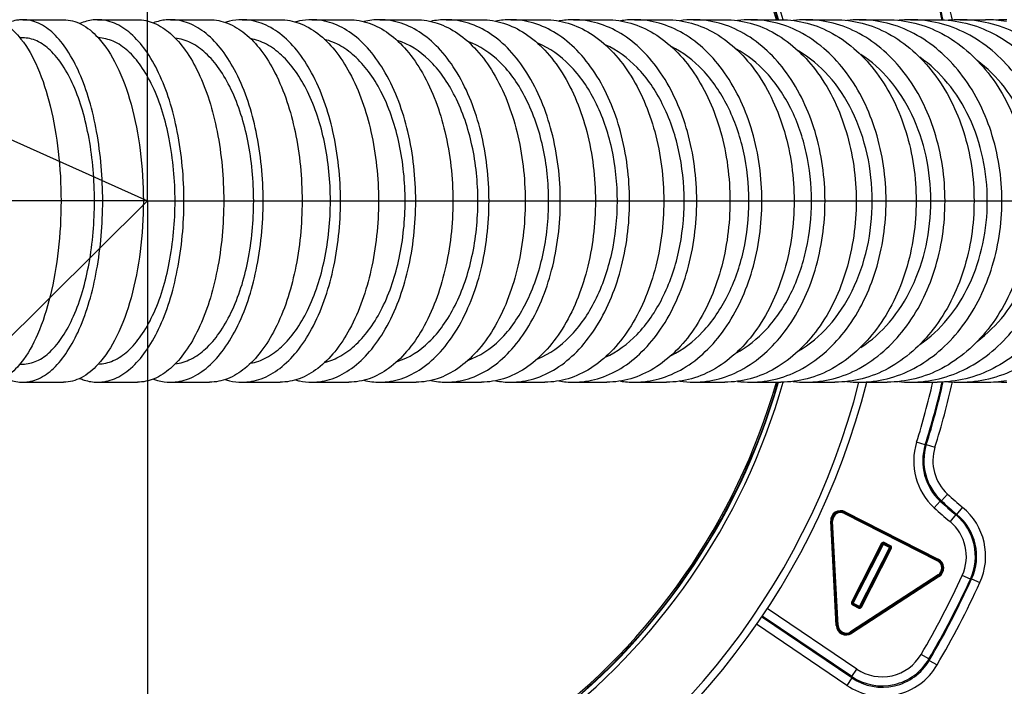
# Model space of a CAD drawing. Header units: millimetres. Extents: x 0 to 3360, y 0 to 2376.
# Tile 27 of 144: x 565 to 638, y 614 to 663. Entities that reach past the tile are written whole.
import ezdxf

# ---------------------------------------------------------------- set-up
doc = ezdxf.new("R2010")
doc.units = ezdxf.units.MM
doc.header["$LTSCALE"] = 184.8
doc.linetypes.add('CENTER', pattern=[0.6, 0.375, -0.075, 0.075, -0.075])
doc.linetypes.add('PHANTOM', pattern=[0.8, 0.45, -0.05, 0.1, -0.05, 0.1, -0.05])
doc.layers.get('0').update_dxf_attribs({"linetype": 'CONTINUOUS'})
for name, color, linetype in [('AXIS', 7, 'CONTINUOUS'), ('CRV', 7, 'CONTINUOUS'), ('DRAFT', 7, 'CONTINUOUS'), ('DRIV_DIM', 7, 'CONTINUOUS'), ('ROUND', 7, 'CONTINUOUS')]:
    doc.layers.add(name, color=color, linetype=linetype)
doc.styles.get("Standard").update_dxf_attribs({"font": 'txt', "width": 0.8})
doc.dimstyles.new('DIMSTYLE_11', dxfattribs={"dimtxt": 19, "dimasz": 9, "dimexe": 2, "dimexo": 1.5, "dimtad": 1, "dimdec": 3, "dimlfac": 1.5, "dimdsep": 46, "dimtxsty": 'STANDARD', "dimblk": 'OPEN', "dimblk1": 'OPEN', "dimblk2": 'OPEN', "dimcen": 0.09, "dimadec": 3, "dimazin": 2, "dimtp": 0.5, "dimtm": 0.5, "dimtfac": 1, "dimtdec": 3, "dimtofl": 0, "dimtmove": 0, "dimatfit": 3, "dimldrblk": 'OPEN', "dimfxl": 1, "dimtolj": 1, "dimarcsym": 0})
doc.dimstyles.new('DIMSTYLE_12', dxfattribs={"dimtxt": 19, "dimasz": 9, "dimexe": 2, "dimexo": 1.5, "dimgap": 9.5, "dimtad": 1, "dimdec": 3, "dimlfac": 1.5, "dimdsep": 46, "dimtxsty": 'STANDARD', "dimblk": 'OPEN', "dimblk1": 'OPEN', "dimblk2": 'OPEN', "dimcen": 0.09, "dimadec": 3, "dimazin": 2, "dimtp": 0.5, "dimtm": 0.5, "dimtfac": 1, "dimtdec": 3, "dimtofl": 0, "dimtmove": 0, "dimatfit": 3, "dimldrblk": 'OPEN', "dimfxl": 1, "dimtolj": 1, "dimarcsym": 0})
doc.dimstyles.new('DIMSTYLE_13', dxfattribs={"dimtxt": 19, "dimasz": 9, "dimexe": 2, "dimexo": 1.5, "dimtad": 1, "dimdec": 3, "dimlfac": 1.5, "dimdsep": 46, "dimtxsty": 'STANDARD', "dimblk": 'OPEN', "dimblk1": 'OPEN', "dimblk2": 'OPEN', "dimcen": 0.09, "dimadec": 3, "dimazin": 2, "dimtp": 0.8, "dimtm": 0.8, "dimtfac": 1, "dimtdec": 3, "dimtofl": 0, "dimtmove": 0, "dimatfit": 3, "dimldrblk": 'OPEN', "dimfxl": 1, "dimtolj": 1, "dimarcsym": 0})
doc.dimstyles.new('DIMSTYLE_14', dxfattribs={"dimtxt": 19, "dimasz": 9, "dimexe": 2, "dimexo": 1.5, "dimgap": 4.75, "dimtad": 1, "dimdec": 3, "dimlfac": 1.5, "dimdsep": 46, "dimtxsty": 'STANDARD', "dimblk": 'OPEN', "dimblk1": 'OPEN', "dimblk2": 'OPEN', "dimcen": 0.09, "dimadec": 3, "dimazin": 2, "dimtp": 0.5, "dimtm": 0.5, "dimtfac": 1, "dimtdec": 3, "dimtofl": 0, "dimtmove": 0, "dimatfit": 3, "dimldrblk": 'OPEN', "dimfxl": 1, "dimtolj": 1, "dimarcsym": 0})

# ---------------------------------------------------------------- blocks, each defined once
blk = doc.blocks.new('*D47')
at = {"layer": 'DRIV_DIM', "color": 2, "linetype": 'CONTINUOUS'}
for p, q in [((881.982, 908.101), (934.02, 951.767)), ((259.174, 650.022), (104.984, 650.022))]:
    blk.add_line(p, q, dxfattribs=at)
for points in [[(924.358, 955.369), (932.488, 950.481), (928.916, 959.27)], [(104.071, 659.051), (106.984, 650.022), (110.07, 658.993)]]:
    blk.add_lwpolyline(points, dxfattribs=at)
for start, end in [(40, 110), (110, 180)]:
    blk.add_arc((574.415, 650.022), 467.431, start, end, dxfattribs=at)
blk = doc.blocks.new('_OPEN')
at = {"color": 0, "linetype": 'BYBLOCK'}
for p, q in [((0, 0), (-1, 0.3333)), ((-1, -0.3333), (0, 0)), ((-1, 0), (0, 0))]:
    blk.add_line(p, q, dxfattribs=at)
blk = doc.blocks.new('*D48')
at = {"layer": 'DRIV_DIM', "color": 2, "linetype": 'CONTINUOUS'}
for p, q in [((124.674, 650.022), (104.984, 650.022)), ((881.982, 391.943), (934.02, 348.278))]:
    blk.add_line(p, q, dxfattribs=at)
for points in [[(110.07, 641.051), (106.984, 650.022), (104.071, 640.994)], [(928.916, 340.774), (932.488, 349.563), (924.358, 344.675)]]:
    blk.add_lwpolyline(points, dxfattribs=at)
for start, end in [(180, 250), (250, 320)]:
    blk.add_arc((574.415, 650.022), 467.431, start, end, dxfattribs=at)
blk = doc.blocks.new('*D51')
at = {"layer": 'DRIV_DIM', "color": 2, "linetype": 'CONTINUOUS'}
for p, q in [((574.415, 648.522), (574.415, 438.234)), ((774.415, 570.198), (774.415, 438.234)), ((574.415, 440.234), (674.415, 440.234)), ((774.415, 440.234), (674.415, 440.234))]:
    blk.add_line(p, q, dxfattribs=at)
at = {"layer": 'DRIV_DIM', "color": 2, "linetype": 'CONTINUOUS', "xscale": 9, "yscale": 9, "zscale": 9, "rotation": 180}
blk.add_blockref('_OPEN', (574.415, 440.234), dxfattribs=at)
at = {"layer": 'DRIV_DIM', "color": 2, "linetype": 'CONTINUOUS', "xscale": 9, "yscale": 9, "zscale": 9}
blk.add_blockref('_OPEN', (774.415, 440.234), dxfattribs=at)
blk = doc.blocks.new('*D52')
at = {"layer": 'DRIV_DIM', "color": 2, "linetype": 'CONTINUOUS'}
blk.add_line((209.585, 814.03), (574.415, 650.022), dxfattribs=at)
at = {"layer": 'DRIV_DIM', "color": 2, "linetype": 'CONTINUOUS', "xscale": 9, "yscale": 9, "zscale": 9, "rotation": 155.7939053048}
blk.add_blockref('_OPEN', (209.585, 814.03), dxfattribs=at)
blk = doc.blocks.new('*D55')
at = {"layer": 'DRIV_DIM', "color": 2, "linetype": 'CONTINUOUS'}
for p, q in [((574.415, 650.022), (389.318, 466.526)), ((501.954, 578.188), (574.415, 650.022)), ((501.954, 578.188), (501.954, 578.188))]:
    blk.add_line(p, q, dxfattribs=at)
at = {"layer": 'DRIV_DIM', "color": 2, "linetype": 'CONTINUOUS', "xscale": 9, "yscale": 9, "zscale": 9, "rotation": 44.751884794}
blk.add_blockref('_OPEN', (501.954, 578.188), dxfattribs=at)

msp = doc.modelspace()

# ---------------------------------------------------------------- linework, layer by layer
at = {"color": 7, "linetype": 'CONTINUOUS'}
for p, q in [((565.23376, 662.02221), (565.02093, 662.0222)), ((565.02093, 638.022), (565.23376, 638.022))]:
    msp.add_line(p, q, dxfattribs=at)
for start, end in [(15.8998156, 164.1207447), (195.8792553, 344.1001844)]:
    msp.add_arc((574.41513, 650.0221), 48.66667, start, end, dxfattribs=at)
for points, knots in [([(570.52009, 650.0221), (570.52009, 651.55888), (570.33596, 653.81496), (569.68446, 656.63655), (569.0429, 658.45119), (568.25947, 659.95457), (567.35576, 661.09667), (566.34537, 661.83882), (565.58598, 662.02221), (565.23376, 662.02221)], [0, 0, 0, 0, 0.32775234, 0.47928267, 0.61674602, 0.73714983, 0.83929655, 0.92488237, 1, 1, 1, 1]), ([(576.44986, 650.0221), (576.44986, 651.54874), (576.19296, 654.43477), (575.21409, 657.78799), (574.02949, 659.91427), (573.0585, 661.06388), (571.97637, 661.81524), (571.17274, 662.01188), (570.79429, 662.0213)], [0, 0, 0, 0, 0.3212389, 0.60629537, 0.72700973, 0.83113988, 0.92034106, 1, 1, 1, 1]), ([(582.2392, 650.0221), (582.2392, 651.50566), (581.97718, 654.3282), (580.97854, 657.61085), (579.77874, 659.72025), (578.7859, 660.89428), (577.68141, 661.69607), (576.85969, 661.95597), (576.46388, 662.00144)], [0, 0, 0, 0, 0.31287896, 0.59409541, 0.71562504, 0.8225299, 0.91597551, 1, 1, 1, 1]), ([(587.8858, 650.0221), (587.8858, 651.46915), (587.61894, 654.23726), (586.60256, 657.45817), (585.38859, 659.55), (584.37613, 660.74145), (583.24976, 661.58241), (582.41214, 661.89011), (582.00251, 661.96433)], [0, 0, 0, 0, 0.30585822, 0.58375256, 0.70587233, 0.81500837, 0.91200758, 1, 1, 1, 1]), ([(593.38798, 650.0221), (593.38798, 651.43007), (593.11935, 654.13732), (592.09764, 657.29019), (590.88319, 659.36132), (589.86274, 660.56792), (588.72608, 661.44736), (587.88054, 661.80158), (587.46191, 661.90447)], [0, 0, 0, 0, 0.29943294, 0.57429619, 0.696947, 0.8080982, 0.90832053, 1, 1, 1, 1]), ([(598.7446, 650.0221), (598.7446, 651.3941), (598.47457, 654.0444), (597.45273, 657.13236), (596.23815, 659.1832), (594.93982, 660.73267), (593.67537, 661.56786), (592.79592, 661.83121)], [0, 0, 0, 0, 0.29426863, 0.56684185, 0.69008423, 0.80309859, 1, 1, 1, 1]), ([(603.95485, 650.0221), (603.95485, 651.36094), (603.68526, 653.95925), (602.49162, 657.4841), (600.62912, 660.24811), (598.8848, 661.44336), (597.99908, 661.74873)], [0, 0, 0, 0, 0.28957253, 0.55994664, 0.79736463, 1, 1, 1, 1]), ([(609.01796, 650.0221), (609.01796, 651.31918), (608.75279, 653.84635), (607.57914, 657.29362), (605.74008, 660.03745), (604.0342, 661.27168), (603.155, 661.62534)], [0, 0, 0, 0, 0.28473617, 0.55276878, 0.7919668, 1, 1, 1, 1]), ([(613.93309, 650.0221), (613.93309, 651.28577), (613.67056, 653.7559), (612.50883, 657.13929), (610.68272, 659.86381), (609.00172, 661.12251), (608.12696, 661.5105)], [0, 0, 0, 0, 0.28075473, 0.54680872, 0.78739255, 1, 1, 1, 1]), ([(618.69941, 650.0221), (618.69941, 651.25336), (618.44035, 653.66724), (617.2941, 656.98641), (615.48744, 659.68906), (613.8342, 660.96793), (612.96703, 661.38596)], [0, 0, 0, 0, 0.27719964, 0.54147335, 0.78326816, 1, 1, 1, 1]), ([(623.31598, 650.0221), (623.31598, 651.21484), (623.06401, 653.55992), (621.94897, 656.79943), (620.18637, 659.47177), (618.58018, 660.77217), (617.73055, 661.22224)], [0, 0, 0, 0, 0.27377675, 0.53634404, 0.77930684, 1, 1, 1, 1]), ([(627.78147, 650.0221), (627.78147, 651.17892), (627.53651, 653.45911), (626.45228, 656.62221), (624.7339, 659.26241), (623.17308, 660.57791), (622.34187, 661.05398)], [0, 0, 0, 0, 0.27077852, 0.53183109, 0.77578536, 1, 1, 1, 1]), ([(632.09413, 650.0221), (632.09413, 651.12985), (631.86245, 653.31887), (630.83643, 656.37324), (629.20467, 658.963), (627.72446, 660.2945), (626.92958, 660.80107)], [0, 0, 0, 0, 0.26771341, 0.52722769, 0.77220298, 1, 1, 1, 1]), ([(636.2519, 650.0221), (636.2519, 652.12259), (635.60235, 655.28239), (633.46994, 658.72928), (632.04494, 660.06729), (631.27585, 660.59221)], [0, 0, 0, 0, 0.5220633, 0.76856899, 1, 1, 1, 1]), ([(640.25239, 650.0221), (640.25239, 652.04813), (639.46958, 655.98774), (637.00821, 659.24537), (635.50484, 660.34891)], [0, 0, 0, 0, 0.52070352, 1, 1, 1, 1]), ([(565.23376, 638.022), (565.58598, 638.02199), (566.34537, 638.20539), (567.35576, 638.94754), (568.25947, 640.08964), (569.0429, 641.59302), (569.68446, 643.40765), (570.33596, 646.22925), (570.52009, 648.48533), (570.52009, 650.0221)], [0, 0, 0, 0, 0.07511763, 0.16070345, 0.26285016, 0.38325398, 0.52071732, 0.67224766, 1, 1, 1, 1]), ([(570.79429, 638.0229), (571.17274, 638.03233), (571.97637, 638.22897), (573.0585, 638.98033), (574.02949, 640.12994), (575.21409, 642.25622), (576.19296, 645.60944), (576.44986, 648.49547), (576.44986, 650.0221)], [0, 0, 0, 0, 0.07965893, 0.16886011, 0.27299025, 0.39370461, 0.67876108, 1, 1, 1, 1]), ([(576.46388, 638.04277), (576.85969, 638.08823), (577.68141, 638.34814), (578.7859, 639.14992), (579.77873, 640.32396), (580.97854, 642.43335), (581.97718, 645.716), (582.2392, 648.53855), (582.2392, 650.0221)], [0, 0, 0, 0, 0.08402447, 0.17747006, 0.28437489, 0.4059045, 0.68712097, 1, 1, 1, 1]), ([(582.0025, 638.07987), (582.41213, 638.15409), (583.24975, 638.46179), (584.37612, 639.30275), (585.38859, 640.4942), (586.60255, 642.58603), (587.61894, 645.80694), (587.8858, 648.57505), (587.8858, 650.0221)], [0, 0, 0, 0, 0.0879924, 0.18499156, 0.29412756, 0.41624731, 0.69414167, 1, 1, 1, 1]), ([(587.46191, 638.13974), (587.88054, 638.24262), (588.72608, 638.59685), (589.86274, 639.47629), (590.88319, 640.68289), (592.09764, 642.75402), (593.11935, 645.90688), (593.38798, 648.61414), (593.38798, 650.0221)], [0, 0, 0, 0, 0.09167948, 0.19190183, 0.30305305, 0.42570386, 0.7005671, 1, 1, 1, 1]), ([(592.79592, 638.213), (593.67537, 638.47634), (594.93982, 639.31154), (596.23814, 640.861), (597.45273, 642.91184), (598.47457, 645.9998), (598.7446, 648.65011), (598.7446, 650.0221)], [0, 0, 0, 0, 0.19690137, 0.30991571, 0.43315807, 0.70573131, 1, 1, 1, 1]), ([(597.9991, 638.29549), (598.88482, 638.60086), (600.62913, 639.79611), (602.49163, 642.56012), (603.68526, 646.08497), (603.95485, 648.68327), (603.95485, 650.0221)], [0, 0, 0, 0, 0.20263551, 0.44005358, 0.71042762, 1, 1, 1, 1]), ([(603.155, 638.41887), (604.0342, 638.77253), (605.74008, 640.00676), (607.57914, 642.75058), (608.75279, 646.19786), (609.01796, 648.72502), (609.01796, 650.0221)], [0, 0, 0, 0, 0.20803321, 0.44723123, 0.71526384, 1, 1, 1, 1]), ([(608.12695, 638.5337), (609.00171, 638.92169), (610.68271, 640.18038), (612.50883, 642.90491), (613.67056, 646.2883), (613.93309, 648.75843), (613.93309, 650.0221)], [0, 0, 0, 0, 0.21260739, 0.45319119, 0.71924521, 1, 1, 1, 1]), ([(612.96705, 638.65826), (613.83421, 639.07629), (615.48745, 640.35517), (617.29411, 643.05781), (618.44036, 646.37697), (618.69941, 648.79085), (618.69941, 650.0221)], [0, 0, 0, 0, 0.21673194, 0.45852678, 0.72280045, 1, 1, 1, 1]), ([(617.73055, 638.82197), (618.58018, 639.27204), (620.18637, 640.57244), (621.94897, 643.24477), (623.06401, 646.48429), (623.31598, 648.82937), (623.31598, 650.0221)], [0, 0, 0, 0, 0.22069315, 0.46365596, 0.72622324, 1, 1, 1, 1]), ([(622.34185, 638.99022), (623.17306, 639.46628), (624.73389, 640.78178), (626.45228, 643.42199), (627.53651, 646.58509), (627.78147, 648.86529), (627.78147, 650.0221)], [0, 0, 0, 0, 0.22421455, 0.46816879, 0.7292214, 1, 1, 1, 1]), ([(626.92959, 639.24315), (627.72447, 639.74971), (629.20468, 641.08122), (630.83644, 643.67098), (631.86245, 646.72534), (632.09413, 648.91436), (632.09413, 650.0221)], [0, 0, 0, 0, 0.22779705, 0.47277235, 0.73228661, 1, 1, 1, 1]), ([(631.27584, 639.45199), (632.04493, 639.97691), (633.46993, 641.31492), (635.60235, 644.76181), (636.2519, 647.92161), (636.2519, 650.0221)], [0, 0, 0, 0, 0.23143097, 0.47793665, 1, 1, 1, 1]), ([(635.50489, 639.69533), (637.00825, 640.79887), (639.46959, 644.0565), (640.25239, 647.99608), (640.25239, 650.0221)], [0, 0, 0, 0, 0.47929667, 1, 1, 1, 1])]:
    msp.add_open_spline(points, degree=3, knots=knots, dxfattribs=at)
at = {"layer": 'AXIS', "color": 7, "linetype": 'CENTER'}
for q in [(574.41513, 1057.36076), (357.74846, 650.0221), (885.43096, 650.0221), (574.41513, 234.74112)]:
    msp.add_line((574.41513, 650.0221), q, dxfattribs=at)
at = {"layer": 'AXIS', "color": 7, "linetype": 'CONTINUOUS'}
for p, q in [((565.25064, 663.35544), (568.24329, 663.35544)), ((570.74391, 663.35544), (573.67386, 663.35544)), ((576.12233, 663.35544), (578.98732, 663.35544)), ((581.38174, 663.35544), (584.17989, 663.35544)), ((586.51868, 663.35544), (589.24839, 663.35544)), ((591.53021, 663.35544), (594.19009, 663.35544)), ((596.41378, 663.35544), (599.00256, 663.35544)), ((601.16706, 663.35544), (603.68353, 663.35544)), ((605.78785, 663.35544), (608.23081, 663.35544)), ((610.27396, 663.35544), (612.64218, 663.35544)), ((614.62314, 663.35544), (616.91531, 663.35544)), ((618.83301, 663.35544), (621.04771, 663.35544)), ((622.90097, 663.35544), (625.03662, 663.35544)), ((626.82415, 663.35544), (628.879, 663.35544)), ((630.59937, 663.35544), (632.57147, 663.35544)), ((634.22306, 663.35544), (636.1102, 663.35544)), ((565.25064, 636.68877), (568.24329, 636.68877)), ((570.74391, 636.68877), (573.67386, 636.68877)), ((576.12233, 636.68877), (578.98732, 636.68877)), ((581.38174, 636.68877), (584.17989, 636.68877)), ((586.51868, 636.68877), (589.24839, 636.68877)), ((591.53021, 636.68877), (594.19009, 636.68877)), ((596.41378, 636.68877), (599.00256, 636.68877)), ((601.16706, 636.68877), (603.68353, 636.68877)), ((605.78785, 636.68877), (608.23081, 636.68877)), ((610.27396, 636.68877), (612.64218, 636.68877)), ((614.62314, 636.68877), (616.91531, 636.68877)), ((618.83301, 636.68877), (621.04771, 636.68877)), ((622.90097, 636.68877), (625.03662, 636.68877)), ((626.82415, 636.68877), (628.879, 636.68877)), ((630.59937, 636.68877), (632.57147, 636.68877)), ((634.22306, 636.68877), (636.1102, 636.68877))]:
    msp.add_line(p, q, dxfattribs=at)
for centre, radius, start, end in [((596.41937, 657.97557), 5.37987, 90.059475, 102.2698761), ((601.17124, 657.5477), 5.80774, 90.0411904, 101.0101976), ((605.791, 657.12254), 6.2329, 90.0289957, 99.9345721), ((610.27637, 656.70106), 6.65438, 90.0207475, 99.0051244), ((614.62501, 656.28388), 7.07156, 90.0151275, 98.1936717), ((618.83447, 655.87156), 7.48388, 90.0112169, 97.482089), ((622.90212, 655.46456), 7.89088, 90.0083979, 96.8476848), ((626.82507, 655.06308), 8.29236, 90.0063397, 96.2771029), ((630.6001, 654.66731), 8.68813, 90.0048202, 95.759678), ((634.22364, 654.27746), 9.07797, 90.0036872, 95.2867959), ((636.10694, 654.2366), 9.11884, 80.1669034, 89.9795017), ((637.69168, 653.89384), 9.46159, 90.0028349, 94.8514212), ((596.41937, 642.06863), 5.37987, 257.7301239, 269.940525), ((601.17124, 642.49651), 5.80774, 258.9898024, 269.9588096), ((605.791, 642.92167), 6.2329, 260.0654279, 269.9710043), ((610.27637, 643.34315), 6.65438, 260.9948756, 269.9792525), ((614.62501, 643.76033), 7.07156, 261.8063283, 269.9848725), ((618.83447, 644.17265), 7.48388, 262.517911, 269.9887831), ((622.90212, 644.57965), 7.89088, 263.1523152, 269.9916021), ((626.82507, 644.98113), 8.29236, 263.7228971, 269.9936603), ((630.6001, 645.3769), 8.68813, 264.240322, 269.9951798), ((634.22364, 645.76674), 9.07797, 264.7132041, 269.9963128), ((636.10694, 645.80761), 9.11884, 270.0204983, 279.8330966), ((637.69168, 646.15036), 9.46159, 265.1485788, 269.9971651)]:
    msp.add_arc(centre, radius, start, end, dxfattribs=at)
for points, knots in [([(562.7002, 663.35544), (563.12937, 663.35544), (564.0882, 663.03956), (564.77726, 662.34599), (565.10576, 661.93488)], [0, 0, 0, 0, 0.44920344, 1, 1, 1, 1]), ([(565.25064, 663.35544), (565.13824, 663.35544), (564.67557, 663.32557), (564.2251, 663.17035), (563.91565, 663.0063)], [0, 0, 0, 0, 0.24296205, 1, 1, 1, 1]), ([(571.12286, 650.0221), (571.12286, 651.72943), (570.91836, 654.23592), (570.19478, 657.3708), (569.48219, 659.38707), (568.61197, 661.05761), (567.60808, 662.32678), (566.48565, 663.15158), (565.64195, 663.35544), (565.25064, 663.35544)], [0, 0, 0, 0, 0.327735, 0.47926423, 0.6167324, 0.73714448, 0.8392985, 0.92488634, 1, 1, 1, 1]), ([(568.24329, 663.35544), (568.68753, 663.35544), (569.65887, 663.08568), (570.41017, 662.44636), (570.76403, 662.06447)], [0, 0, 0, 0, 0.46041528, 1, 1, 1, 1]), ([(570.74391, 663.35544), (570.63468, 663.35544), (570.18946, 663.33158), (569.75153, 663.20852), (569.44371, 663.07366)], [0, 0, 0, 0, 0.24529954, 1, 1, 1, 1]), ([(577.1019, 650.0221), (577.1019, 651.73055), (576.87918, 654.24327), (576.09535, 657.37648), (575.32185, 659.39535), (574.37617, 661.06837), (573.28422, 662.33857), (572.06649, 663.15723), (571.1661, 663.35544), (570.74391, 663.35544)], [0, 0, 0, 0, 0.32188318, 0.47128048, 0.60754201, 0.72798154, 0.83167977, 0.92045694, 1, 1, 1, 1]), ([(573.67386, 663.35544), (574.09605, 663.35544), (574.99644, 663.15723), (576.21417, 662.33857), (577.30612, 661.06837), (578.2518, 659.39535), (579.0253, 657.37648), (579.80913, 654.24327), (580.03185, 651.73055), (580.03185, 650.0221)], [0, 0, 0, 0, 0.07954306, 0.16832023, 0.27201846, 0.39245799, 0.52871952, 0.67811682, 1, 1, 1, 1]), ([(576.12233, 663.35544), (576.01598, 663.35544), (575.58509, 663.33584), (575.15887, 663.23543), (574.85444, 663.12267)], [0, 0, 0, 0, 0.24675434, 1, 1, 1, 1]), ([(582.93754, 650.0221), (582.93754, 651.73169), (582.62616, 654.97145), (581.43778, 658.72101), (580.00894, 661.07844), (578.83391, 662.34858), (577.52778, 663.16158), (576.57368, 663.35544), (576.12233, 663.35544)], [0, 0, 0, 0, 0.31661392, 0.5987941, 0.71938894, 0.82463346, 0.91641091, 1, 1, 1, 1]), ([(578.98732, 663.35544), (579.43867, 663.35544), (580.39277, 663.16158), (581.6989, 662.34858), (582.87394, 661.07844), (584.30277, 658.72101), (585.49115, 654.97145), (585.80253, 651.73169), (585.80253, 650.0221)], [0, 0, 0, 0, 0.08358909, 0.17536654, 0.28061106, 0.4012059, 0.68338608, 1, 1, 1, 1]), ([(581.38174, 663.35544), (581.07005, 663.35544), (580.65005, 663.3047), (580.24745, 663.19241), (580.14629, 663.1602)], [0, 0, 0, 0, 0.74591892, 1, 1, 1, 1]), ([(588.62767, 650.0221), (588.62767, 651.73283), (588.29502, 654.98543), (587.02445, 658.73778), (585.50699, 661.08757), (584.2542, 662.35715), (582.86561, 663.16498), (581.86062, 663.35544), (581.38174, 663.35544)], [0, 0, 0, 0, 0.31154292, 0.59090194, 0.71162775, 0.81829185, 0.91279037, 1, 1, 1, 1]), ([(584.17989, 663.35544), (584.65877, 663.35544), (585.66376, 663.16498), (587.05235, 662.35715), (588.30514, 661.08757), (589.8226, 658.73778), (591.09317, 654.98543), (591.42582, 651.73283), (591.42582, 650.0221)], [0, 0, 0, 0, 0.08720963, 0.18170815, 0.28837225, 0.40909806, 0.68845708, 1, 1, 1, 1]), ([(586.51868, 663.35544), (586.21579, 663.35544), (585.80869, 663.31278), (585.41459, 663.21707), (585.31574, 663.18966)], [0, 0, 0, 0, 0.74700583, 1, 1, 1, 1]), ([(594.1709, 650.0221), (594.1709, 651.73397), (593.81783, 654.99939), (592.469, 658.75377), (590.86844, 661.09591), (589.54255, 662.3645), (588.07684, 663.1677), (587.02358, 663.35544), (586.51868, 663.35544)], [0, 0, 0, 0, 0.3068212, 0.58360341, 0.70449019, 0.81249982, 0.90950568, 1, 1, 1, 1]), ([(589.24839, 663.35544), (589.75329, 663.35544), (590.80656, 663.1677), (592.27227, 662.3645), (593.59815, 661.09591), (595.19872, 658.75377), (596.54754, 654.99939), (596.90061, 651.73397), (596.90061, 650.0221)], [0, 0, 0, 0, 0.09049432, 0.18750017, 0.29550981, 0.41639659, 0.6931788, 1, 1, 1, 1]), ([(599.56629, 650.0221), (599.56629, 651.7351), (599.19358, 655.01326), (597.77021, 658.76896), (596.09161, 661.10352), (594.69693, 662.37084), (593.15884, 663.16991), (592.05973, 663.35544), (591.53021, 663.35544)], [0, 0, 0, 0, 0.30242229, 0.57684735, 0.69791646, 0.80719752, 0.90651561, 1, 1, 1, 1]), ([(594.19009, 663.35544), (594.71961, 663.35544), (595.81871, 663.16991), (597.35681, 662.37084), (598.75149, 661.10352), (600.43009, 658.76896), (601.85346, 655.01326), (602.22616, 651.7351), (602.22616, 650.0221)], [0, 0, 0, 0, 0.09348439, 0.19280248, 0.30208354, 0.42315265, 0.69757771, 1, 1, 1, 1]), ([(604.81317, 650.0221), (604.81317, 651.73622), (604.42153, 655.02699), (602.92711, 658.78336), (601.1751, 661.11047), (599.71555, 662.37635), (598.10931, 663.17173), (596.96663, 663.35544), (596.41378, 663.35544)], [0, 0, 0, 0, 0.29831918, 0.57058356, 0.69184976, 0.80233026, 0.90378403, 1, 1, 1, 1]), ([(599.00256, 663.35544), (599.5554, 663.35544), (600.69808, 663.17173), (602.30433, 662.37635), (603.76388, 661.11047), (605.51589, 658.78336), (607.01031, 655.02699), (607.40194, 651.73622), (607.40194, 650.0221)], [0, 0, 0, 0, 0.09621597, 0.19766974, 0.30815024, 0.42941644, 0.70168082, 1, 1, 1, 1]), ([(609.91099, 650.0221), (609.91099, 651.73733), (609.50107, 655.04052), (607.93887, 658.79699), (606.11766, 661.11682), (604.59682, 662.38117), (602.92622, 663.17325), (601.74206, 663.35544), (601.16706, 663.35544)], [0, 0, 0, 0, 0.29448569, 0.56476458, 0.68623759, 0.79784902, 0.90127945, 1, 1, 1, 1]), ([(603.68353, 663.35544), (604.25852, 663.35544), (605.44269, 663.17325), (607.11329, 662.38117), (608.63413, 661.11682), (610.45534, 658.79699), (612.01754, 655.04052), (612.42745, 651.73733), (612.42745, 650.0221)], [0, 0, 0, 0, 0.09872055, 0.20215098, 0.31376241, 0.43523542, 0.70551431, 1, 1, 1, 1]), ([(614.85917, 650.0221), (614.85917, 651.73842), (614.43158, 655.05383), (612.80464, 658.8099), (610.91806, 661.12262), (609.33918, 662.38541), (607.60763, 663.17454), (606.38391, 663.35544), (605.78785, 663.35544)], [0, 0, 0, 0, 0.29089715, 0.55934663, 0.68103237, 0.79371036, 0.89897464, 1, 1, 1, 1]), ([(608.23081, 663.35544), (608.82687, 663.35544), (610.05059, 663.17454), (611.78214, 662.38541), (613.36102, 661.12262), (615.2476, 658.8099), (616.87454, 655.05383), (617.30213, 651.73842), (617.30213, 650.0221)], [0, 0, 0, 0, 0.10102536, 0.20628964, 0.31896763, 0.44065337, 0.70910285, 1, 1, 1, 1]), ([(619.65704, 650.0221), (619.65704, 651.7395), (619.21231, 655.06691), (617.52347, 658.82211), (615.575, 661.12794), (613.94103, 662.38916), (612.15159, 663.17564), (610.89009, 663.35544), (610.27396, 663.35544)], [0, 0, 0, 0, 0.28753083, 0.55428997, 0.67619153, 0.7898761, 0.89684607, 1, 1, 1, 1]), ([(612.64218, 663.35544), (613.25831, 663.35544), (614.51981, 663.17564), (616.30925, 662.38916), (617.94322, 661.12794), (619.89169, 658.82211), (621.58053, 655.06691), (622.02526, 651.7395), (622.02526, 650.0221)], [0, 0, 0, 0, 0.10315393, 0.2101239, 0.32380847, 0.44571003, 0.71246917, 1, 1, 1, 1]), ([(624.30368, 650.0221), (624.30368, 651.74056), (623.8378, 655.08328), (621.81329, 659.45602), (619.07913, 662.10517), (616.55611, 663.17638), (615.25843, 663.35544), (614.62314, 663.35544)], [0, 0, 0, 0, 0.28474372, 0.55028881, 0.78602916, 0.8947339, 1, 1, 1, 1]), ([(616.91531, 663.35544), (617.5506, 663.35544), (618.84828, 663.17638), (621.3713, 662.10517), (624.10546, 659.45602), (626.12997, 655.08328), (626.59586, 651.74056), (626.59586, 650.0221)], [0, 0, 0, 0, 0.1052661, 0.21397084, 0.44971119, 0.71525628, 1, 1, 1, 1]), ([(628.79793, 650.0221), (628.79793, 651.74161), (628.3159, 655.09556), (626.2206, 659.47659), (623.4062, 662.11241), (620.81896, 663.17715), (619.48663, 663.35544), (618.83301, 663.35544)], [0, 0, 0, 0, 0.28175773, 0.54584527, 0.78270402, 0.89289765, 1, 1, 1, 1]), ([(621.04771, 663.35544), (621.70133, 663.35544), (623.03366, 663.17715), (625.6209, 662.11241), (628.4353, 659.47659), (630.5306, 655.09556), (631.01262, 651.74161), (631.01262, 650.0221)], [0, 0, 0, 0, 0.10710235, 0.21729598, 0.45415473, 0.71824227, 1, 1, 1, 1]), ([(633.13824, 650.0221), (633.13824, 651.74264), (632.64053, 655.10763), (630.47692, 659.49603), (627.58638, 662.11892), (624.93776, 663.17783), (623.57215, 663.35544), (622.90097, 663.35544)], [0, 0, 0, 0, 0.27893821, 0.54166751, 0.77959667, 0.89118547, 1, 1, 1, 1]), ([(625.03662, 663.35544), (625.7078, 663.35544), (627.07341, 663.17783), (629.72203, 662.11892), (632.61257, 659.49603), (634.77618, 655.10763), (635.27389, 651.74264), (635.27389, 650.0221)], [0, 0, 0, 0, 0.10881453, 0.22040333, 0.4583325, 0.72106179, 1, 1, 1, 1]), ([(637.32268, 650.0221), (637.32268, 651.74365), (636.8097, 655.11948), (634.58016, 659.51442), (631.6172, 662.1248), (628.90978, 663.17843), (627.51219, 663.35544), (626.82415, 663.35544)], [0, 0, 0, 0, 0.27627093, 0.5377315, 0.77668551, 0.88958458, 1, 1, 1, 1]), ([(628.879, 663.35544), (629.56705, 663.35544), (630.96463, 663.17843), (633.67206, 662.1248), (636.63501, 659.51442), (638.86455, 655.11948), (639.37753, 651.74365), (639.37753, 650.0221)], [0, 0, 0, 0, 0.11041542, 0.22331449, 0.4622685, 0.72372907, 1, 1, 1, 1]), ([(641.34885, 650.0221), (641.34885, 651.74465), (640.82098, 655.1311), (638.52775, 659.53181), (635.49583, 662.13013), (632.73197, 663.17897), (631.30361, 663.35544), (630.59937, 663.35544)], [0, 0, 0, 0, 0.27374357, 0.53401658, 0.77395209, 0.88808417, 1, 1, 1, 1]), ([(632.57147, 663.35544), (633.2757, 663.35544), (634.70407, 663.17897), (637.46792, 662.13013), (640.49985, 659.53181), (642.79307, 655.1311), (643.32094, 651.74465), (643.32094, 650.0221)], [0, 0, 0, 0, 0.11191583, 0.22604791, 0.46598342, 0.72625643, 1, 1, 1, 1]), ([(645.21382, 650.0221), (645.21382, 651.74563), (644.67143, 655.14249), (642.31667, 659.54829), (639.21896, 662.13498), (636.40088, 663.17945), (634.94287, 663.35544), (634.22306, 663.35544)], [0, 0, 0, 0, 0.2713457, 0.53050517, 0.77138086, 0.88667511, 1, 1, 1, 1]), ([(565.10576, 661.93488), (565.6078, 661.30659), (566.47621, 659.70396), (567.36482, 656.89745), (567.92892, 653.58988), (568.05606, 651.2362), (568.05606, 650.0221)], [0, 0, 0, 0, 0.19379, 0.43331724, 0.70744737, 1, 1, 1, 1]), ([(570.76403, 662.06447), (571.32642, 661.45755), (572.31398, 659.86589), (573.32675, 657.02687), (573.97049, 653.66165), (574.1155, 651.26035), (574.1155, 650.0221)], [0, 0, 0, 0, 0.19506962, 0.43448869, 0.70807778, 1, 1, 1, 1]), ([(568.05606, 650.0221), (568.05606, 648.80801), (567.92892, 646.45433), (567.36482, 643.14676), (566.47621, 640.34025), (565.6078, 638.73762), (565.10576, 638.10933)], [0, 0, 0, 0, 0.29255263, 0.56668276, 0.80621, 1, 1, 1, 1]), ([(565.25064, 636.68877), (565.64195, 636.68877), (566.48565, 636.89262), (567.60808, 637.71743), (568.61197, 638.9866), (569.48219, 640.65714), (570.19478, 642.6734), (570.91836, 645.80829), (571.12286, 648.31477), (571.12286, 650.0221)], [0, 0, 0, 0, 0.07511366, 0.1607015, 0.26285552, 0.3832676, 0.52073577, 0.672265, 1, 1, 1, 1]), ([(570.74391, 636.68877), (571.1661, 636.68877), (572.06649, 636.88698), (573.28422, 637.70564), (574.37617, 638.97584), (575.32185, 640.64886), (576.09535, 642.66773), (576.87918, 645.80093), (577.1019, 648.31365), (577.1019, 650.0221)], [0, 0, 0, 0, 0.07954306, 0.16832023, 0.27201846, 0.39245799, 0.52871952, 0.67811682, 1, 1, 1, 1]), ([(574.1155, 650.0221), (574.1155, 648.78385), (573.97049, 646.38256), (573.32675, 643.01734), (572.31398, 640.17832), (571.32642, 638.58666), (570.76403, 637.97973)], [0, 0, 0, 0, 0.29192222, 0.56551131, 0.80493039, 1, 1, 1, 1]), ([(580.03185, 650.0221), (580.03185, 648.31365), (579.80913, 645.80093), (579.0253, 642.66773), (578.2518, 640.64886), (577.30612, 638.97584), (576.21417, 637.70564), (574.99644, 636.88698), (574.09605, 636.68877), (573.67386, 636.68877)], [0, 0, 0, 0, 0.32188318, 0.47128048, 0.60754201, 0.72798154, 0.83167977, 0.92045694, 1, 1, 1, 1]), ([(576.12233, 636.68877), (576.57368, 636.68877), (577.52778, 636.88263), (578.83391, 637.69563), (580.00894, 638.96577), (581.43778, 641.3232), (582.62616, 645.07276), (582.93754, 648.31252), (582.93754, 650.0221)], [0, 0, 0, 0, 0.08358909, 0.17536654, 0.28061106, 0.4012059, 0.68338608, 1, 1, 1, 1]), ([(585.80253, 650.0221), (585.80253, 648.31252), (585.49115, 645.07276), (584.30277, 641.3232), (582.87394, 638.96577), (581.6989, 637.69563), (580.39277, 636.88263), (579.43867, 636.68877), (578.98732, 636.68877)], [0, 0, 0, 0, 0.31661392, 0.5987941, 0.71938894, 0.82463346, 0.91641091, 1, 1, 1, 1]), ([(581.38174, 636.68877), (581.86062, 636.68877), (582.86561, 636.87922), (584.2542, 637.68706), (585.50699, 638.95664), (587.02445, 641.30643), (588.29502, 645.05878), (588.62767, 648.31138), (588.62767, 650.0221)], [0, 0, 0, 0, 0.08720963, 0.18170815, 0.28837225, 0.40909806, 0.68845708, 1, 1, 1, 1]), ([(591.42582, 650.0221), (591.42582, 648.31138), (591.09317, 645.05878), (589.8226, 641.30643), (588.30514, 638.95664), (587.05235, 637.68706), (585.66376, 636.87922), (584.65877, 636.68877), (584.17989, 636.68877)], [0, 0, 0, 0, 0.31154292, 0.59090194, 0.71162775, 0.81829185, 0.91279037, 1, 1, 1, 1]), ([(586.51868, 636.68877), (587.02358, 636.68877), (588.07684, 636.87651), (589.54255, 637.67971), (590.86844, 638.9483), (592.469, 641.29044), (593.81783, 645.04481), (594.1709, 648.31024), (594.1709, 650.0221)], [0, 0, 0, 0, 0.09049432, 0.18750017, 0.29550981, 0.41639659, 0.6931788, 1, 1, 1, 1]), ([(596.90061, 650.0221), (596.90061, 648.31024), (596.54754, 645.04481), (595.19872, 641.29044), (593.59815, 638.9483), (592.27227, 637.67971), (590.80656, 636.87651), (589.75329, 636.68877), (589.24839, 636.68877)], [0, 0, 0, 0, 0.3068212, 0.58360341, 0.70449019, 0.81249982, 0.90950568, 1, 1, 1, 1]), ([(591.53021, 636.68877), (592.05973, 636.68877), (593.15884, 636.8743), (594.69693, 637.67337), (596.09161, 638.94068), (597.77021, 641.27525), (599.19358, 645.03094), (599.56629, 648.30911), (599.56629, 650.0221)], [0, 0, 0, 0, 0.09348439, 0.19280248, 0.30208354, 0.42315265, 0.69757771, 1, 1, 1, 1]), ([(602.22616, 650.0221), (602.22616, 648.30911), (601.85346, 645.03094), (600.43009, 641.27525), (598.75149, 638.94068), (597.35681, 637.67337), (595.81871, 636.8743), (594.71961, 636.68877), (594.19009, 636.68877)], [0, 0, 0, 0, 0.30242229, 0.57684735, 0.69791646, 0.80719752, 0.90651561, 1, 1, 1, 1]), ([(596.41378, 636.68877), (596.96663, 636.68877), (598.10931, 636.87248), (599.71555, 637.66786), (601.1751, 638.93374), (602.92711, 641.26085), (604.42153, 645.01722), (604.81317, 648.30799), (604.81317, 650.0221)], [0, 0, 0, 0, 0.09621597, 0.19766974, 0.30815024, 0.42941644, 0.70168082, 1, 1, 1, 1]), ([(607.40194, 650.0221), (607.40194, 648.30799), (607.01031, 645.01722), (605.51589, 641.26085), (603.76388, 638.93374), (602.30433, 637.66786), (600.69808, 636.87248), (599.5554, 636.68877), (599.00256, 636.68877)], [0, 0, 0, 0, 0.29831918, 0.57058356, 0.69184976, 0.80233026, 0.90378403, 1, 1, 1, 1]), ([(601.16706, 636.68877), (601.74206, 636.68877), (602.92622, 636.87096), (604.59682, 637.66304), (606.11766, 638.92739), (607.93887, 641.24721), (609.50107, 645.00369), (609.91099, 648.30688), (609.91099, 650.0221)], [0, 0, 0, 0, 0.09872055, 0.20215098, 0.31376241, 0.43523542, 0.70551431, 1, 1, 1, 1]), ([(612.42745, 650.0221), (612.42745, 648.30688), (612.01754, 645.00369), (610.45534, 641.24721), (608.63413, 638.92739), (607.11329, 637.66304), (605.44269, 636.87096), (604.25852, 636.68877), (603.68353, 636.68877)], [0, 0, 0, 0, 0.29448569, 0.56476458, 0.68623759, 0.79784902, 0.90127945, 1, 1, 1, 1]), ([(605.78785, 636.68877), (606.38391, 636.68877), (607.60763, 636.86967), (609.33918, 637.6588), (610.91806, 638.92159), (612.80464, 641.23431), (614.43158, 644.99038), (614.85917, 648.30578), (614.85917, 650.0221)], [0, 0, 0, 0, 0.10102536, 0.20628964, 0.31896763, 0.44065337, 0.70910285, 1, 1, 1, 1]), ([(617.30213, 650.0221), (617.30213, 648.30578), (616.87454, 644.99038), (615.2476, 641.23431), (613.36102, 638.92159), (611.78214, 637.6588), (610.05059, 636.86967), (608.82687, 636.68877), (608.23081, 636.68877)], [0, 0, 0, 0, 0.29089715, 0.55934663, 0.68103237, 0.79371036, 0.89897464, 1, 1, 1, 1]), ([(610.27396, 636.68877), (610.89009, 636.68877), (612.15159, 636.86857), (613.94103, 637.65505), (615.575, 638.91627), (617.52347, 641.2221), (619.21231, 644.9773), (619.65704, 648.30471), (619.65704, 650.0221)], [0, 0, 0, 0, 0.10315393, 0.2101239, 0.32380847, 0.44571003, 0.71246917, 1, 1, 1, 1]), ([(622.02526, 650.0221), (622.02526, 648.30471), (621.58053, 644.9773), (619.89169, 641.2221), (617.94322, 638.91627), (616.30925, 637.65505), (614.51981, 636.86857), (613.25831, 636.68877), (612.64218, 636.68877)], [0, 0, 0, 0, 0.28753083, 0.55428997, 0.67619153, 0.7898761, 0.89684607, 1, 1, 1, 1]), ([(614.62314, 636.68877), (615.25843, 636.68877), (616.55611, 636.86782), (619.07913, 637.93904), (621.81329, 640.58819), (623.8378, 644.96093), (624.30368, 648.30364), (624.30368, 650.0221)], [0, 0, 0, 0, 0.1052661, 0.21397084, 0.44971119, 0.71525628, 1, 1, 1, 1]), ([(626.59586, 650.0221), (626.59586, 648.30364), (626.12997, 644.96093), (624.10546, 640.58819), (621.3713, 637.93904), (618.84828, 636.86782), (617.5506, 636.68877), (616.91531, 636.68877)], [0, 0, 0, 0, 0.28474372, 0.55028881, 0.78602916, 0.8947339, 1, 1, 1, 1]), ([(618.83301, 636.68877), (619.48663, 636.68877), (620.81896, 636.86705), (623.4062, 637.9318), (626.2206, 640.56761), (628.3159, 644.94865), (628.79793, 648.3026), (628.79793, 650.0221)], [0, 0, 0, 0, 0.10710235, 0.21729598, 0.45415473, 0.71824227, 1, 1, 1, 1]), ([(631.01262, 650.0221), (631.01262, 648.3026), (630.5306, 644.94865), (628.4353, 640.56761), (625.6209, 637.9318), (623.03366, 636.86705), (621.70133, 636.68877), (621.04771, 636.68877)], [0, 0, 0, 0, 0.28175773, 0.54584527, 0.78270402, 0.89289765, 1, 1, 1, 1]), ([(622.90097, 636.68877), (623.57215, 636.68877), (624.93776, 636.86638), (627.58638, 637.92529), (630.47692, 640.54817), (632.64053, 644.93658), (633.13824, 648.30157), (633.13824, 650.0221)], [0, 0, 0, 0, 0.10881453, 0.22040333, 0.4583325, 0.72106179, 1, 1, 1, 1]), ([(635.27389, 650.0221), (635.27389, 648.30157), (634.77618, 644.93658), (632.61257, 640.54817), (629.72203, 637.92529), (627.07341, 636.86638), (625.7078, 636.68877), (625.03662, 636.68877)], [0, 0, 0, 0, 0.27893821, 0.54166751, 0.77959667, 0.89118547, 1, 1, 1, 1]), ([(626.82415, 636.68877), (627.51219, 636.68877), (628.90978, 636.86577), (631.6172, 637.91941), (634.58016, 640.52979), (636.8097, 644.92473), (637.32268, 648.30055), (637.32268, 650.0221)], [0, 0, 0, 0, 0.11041542, 0.22331449, 0.4622685, 0.72372907, 1, 1, 1, 1]), ([(639.37753, 650.0221), (639.37753, 648.30055), (638.86455, 644.92473), (636.63501, 640.52979), (633.67206, 637.91941), (630.96463, 636.86577), (629.56705, 636.68877), (628.879, 636.68877)], [0, 0, 0, 0, 0.27627093, 0.5377315, 0.77668551, 0.88958458, 1, 1, 1, 1]), ([(630.59937, 636.68877), (631.30361, 636.68877), (632.73197, 636.86524), (635.49583, 637.91408), (638.52775, 640.51239), (640.82098, 644.91311), (641.34885, 648.29956), (641.34885, 650.0221)], [0, 0, 0, 0, 0.11191583, 0.22604791, 0.46598342, 0.72625643, 1, 1, 1, 1]), ([(643.32094, 650.0221), (643.32094, 648.29956), (642.79307, 644.91311), (640.49985, 640.51239), (637.46792, 637.91408), (634.70407, 636.86524), (633.2757, 636.68877), (632.57147, 636.68877)], [0, 0, 0, 0, 0.27374357, 0.53401658, 0.77395209, 0.88808417, 1, 1, 1, 1]), ([(634.22306, 636.68877), (634.94287, 636.68877), (636.40088, 636.86476), (639.21896, 637.90923), (642.31667, 640.49592), (644.67143, 644.90171), (645.21382, 648.29858), (645.21382, 650.0221)], [0, 0, 0, 0, 0.11332489, 0.22861914, 0.46949483, 0.7286543, 1, 1, 1, 1]), ([(565.10576, 638.10933), (564.77726, 637.69822), (564.0882, 637.00465), (563.12937, 636.68877), (562.7002, 636.68877)], [0, 0, 0, 0, 0.55079656, 1, 1, 1, 1]), ([(570.76403, 637.97973), (570.41017, 637.59785), (569.65887, 636.95853), (568.68753, 636.68877), (568.24329, 636.68877)], [0, 0, 0, 0, 0.53958472, 1, 1, 1, 1]), ([(563.91565, 637.0379), (564.02267, 636.98117), (564.44188, 636.78567), (564.90925, 636.68877), (565.25064, 636.68877)], [0, 0, 0, 0, 0.26188208, 1, 1, 1, 1]), ([(569.44371, 636.97055), (569.54896, 636.92444), (569.96463, 636.76457), (570.41358, 636.68877), (570.74391, 636.68877)], [0, 0, 0, 0, 0.25808499, 1, 1, 1, 1]), ([(574.85444, 636.92154), (574.95776, 636.88327), (575.36777, 636.75011), (575.80155, 636.68877), (576.12233, 636.68877)], [0, 0, 0, 0, 0.25567613, 1, 1, 1, 1]), ([(580.14629, 636.88401), (580.24745, 636.8518), (580.65005, 636.73951), (581.07005, 636.68877), (581.38174, 636.68877)], [0, 0, 0, 0, 0.25408108, 1, 1, 1, 1]), ([(585.31574, 636.85455), (585.41459, 636.82714), (585.80869, 636.73143), (586.21579, 636.68877), (586.51868, 636.68877)], [0, 0, 0, 0, 0.25299417, 1, 1, 1, 1])]:
    msp.add_open_spline(points, degree=3, knots=knots, dxfattribs=at)
for points in [[(591.53021, 663.35544), (591.13722, 663.35544), (590.74162, 663.30652), (590.35985, 663.21327)], [(590.35985, 636.83094), (590.74162, 636.73769), (591.13722, 636.68877), (591.53021, 636.68877)]]:
    msp.add_open_spline(points, degree=3, dxfattribs=at)
at = {"layer": 'CRV', "color": 2, "linetype": 'PHANTOM'}
msp.add_arc((574.41513, 650.0221), 102.03333, 196.8408152, 312.9635857, dxfattribs=at)
at = {"layer": 'DRAFT', "color": 7, "linetype": 'CONTINUOUS'}
for start, end in [(16.0177585, 164.2856259), (195.7143741, 343.9822415)]:
    msp.add_arc((574.41513, 650.0221), 48.33333, start, end, dxfattribs=at)
at = {"layer": 'ROUND', "color": 9, "linetype": 'CONTINUOUS'}
for p, q in [((631.68167, 632.08011), (631.04559, 632.2794)), ((631.76118, 632.09905), (631.68167, 632.08011)), ((631.76118, 632.09905), (632.3974, 631.90021)), ((632.79224, 627.93935), (632.34126, 627.44851)), ((632.87765, 627.9563), (632.79224, 627.93935)), ((632.87765, 627.9563), (633.32779, 628.44792)), ((625.73456, 627.03336), (625.76483, 627.09276)), ((625.79124, 627.15807), (625.76098, 627.09868)), ((625.76098, 627.09868), (632.61014, 623.60886)), ((625.76483, 627.09276), (625.76098, 627.09868)), ((625.76483, 627.09276), (632.60308, 623.60849)), ((625.79124, 627.15807), (632.6404, 623.66825)), ((634.01177, 626.96909), (634.43664, 627.4827)), ((624.72615, 626.46639), (624.79271, 626.46988)), ((625.12845, 618.78994), (624.72615, 626.46639)), ((624.79656, 626.46396), (624.79271, 626.46988)), ((625.19502, 618.79343), (624.79271, 626.46988)), ((624.86312, 626.46745), (624.79656, 626.46396)), ((625.19822, 618.79972), (624.79656, 626.46396)), ((625.26479, 618.80321), (624.86312, 626.46745)), ((625.73456, 627.03336), (632.57282, 623.5491)), ((633.93036, 626.94535), (633.50468, 626.43241)), ((633.93036, 626.94535), (634.01177, 626.96909)), ((628.64977, 624.89994), (628.61951, 624.84054)), ((629.13332, 624.65355), (628.64977, 624.89994)), ((628.47047, 624.84168), (626.25679, 620.4971)), ((628.52986, 624.81141), (626.31618, 620.46683)), ((628.5314, 624.80666), (626.32093, 620.46838)), ((626.35006, 620.37872), (628.62105, 624.83579)), ((626.82732, 620.13555), (629.09831, 624.59262)), ((626.91698, 620.16468), (629.12744, 624.50297)), ((626.91852, 620.15993), (629.13219, 624.50451)), ((626.97791, 620.12967), (629.19158, 624.47425)), ((628.47047, 624.84168), (628.52986, 624.81141)), ((628.5314, 624.80666), (628.52986, 624.81141)), ((628.5314, 624.80666), (629.12744, 624.50297)), ((629.10306, 624.59416), (628.61951, 624.84054)), ((628.62105, 624.83579), (628.61951, 624.84054)), ((629.09831, 624.59262), (628.62105, 624.83579)), ((629.09831, 624.59262), (629.10306, 624.59416)), ((629.13332, 624.65355), (629.10306, 624.59416)), ((629.12744, 624.50297), (629.13219, 624.50451)), ((629.19158, 624.47425), (629.13219, 624.50451)), ((632.57282, 623.5491), (632.60308, 623.60849)), ((632.60308, 623.60849), (632.61014, 623.60886)), ((632.6404, 623.66825), (632.61014, 623.60886)), ((632.6272, 622.51145), (626.19061, 618.33148)), ((632.67056, 622.45592), (626.22371, 618.26928)), ((632.66351, 622.45555), (626.22691, 618.27558)), ((632.70686, 622.40001), (626.26001, 618.21338)), ((632.6272, 622.51145), (632.66351, 622.45555)), ((632.66351, 622.45555), (632.67056, 622.45592)), ((632.70686, 622.40001), (632.67056, 622.45592)), ((635.01082, 622.19889), (634.40506, 622.47703)), ((635.01082, 622.19889), (635.09855, 622.22171)), ((635.09855, 622.22171), (635.70454, 621.94409)), ((626.63919, 615.58676), (620.0383, 620.03911)), ((626.25679, 620.4971), (626.31618, 620.46683)), ((626.31505, 620.31779), (626.34531, 620.37718)), ((626.31505, 620.31779), (626.7986, 620.07141)), ((626.32093, 620.46838), (626.31618, 620.46683)), ((626.32093, 620.46838), (626.91698, 620.16468)), ((626.35006, 620.37872), (626.34531, 620.37718)), ((626.34531, 620.37718), (626.82887, 620.1308)), ((626.35006, 620.37872), (626.82732, 620.13555)), ((626.7986, 620.07141), (626.82887, 620.1308)), ((626.82732, 620.13555), (626.82887, 620.1308)), ((626.91698, 620.16468), (626.91852, 620.15993)), ((626.97791, 620.12967), (626.91852, 620.15993)), ((626.2892, 614.9341), (619.63822, 619.42024)), ((626.26645, 615.03415), (619.67942, 619.47716)), ((625.91646, 614.38149), (619.24716, 618.87999)), ((625.12845, 618.78994), (625.19502, 618.79343)), ((625.19822, 618.79972), (625.19502, 618.79343)), ((625.26479, 618.80321), (625.19822, 618.79972)), ((626.19061, 618.33148), (626.22691, 618.27558)), ((626.22691, 618.27558), (626.22371, 618.26928)), ((626.26001, 618.21338), (626.22371, 618.26928)), ((631.95411, 616.32886), (631.3789, 616.66568)), ((631.95411, 616.32886), (631.97444, 616.22469)), ((631.97444, 616.22469), (632.54924, 615.88718)), ((626.26645, 615.03415), (626.63919, 615.58676)), ((626.2892, 614.9341), (625.91646, 614.38149)), ((626.26645, 615.03415), (626.2892, 614.9341))]:
    msp.add_line(p, q, dxfattribs=at)
for centre, radius, start, end in [((574.41513, 650.0221), 48.29972, 16.0287169, 164.3110255), ((574.41513, 650.0221), 48.18949, 16.0659597, 164.4416631), ((574.41513, 650.0221), 60.01143, 12.8143062, 17.3961227), ((574.41513, 650.0221), 60.08166, 12.8008455, 17.3562154), ((574.41513, 650.0221), 60.74823, 12.6499292, 17.3562154), ((574.41513, 650.0221), 48.29972, 195.6889745, 343.9712831), ((574.41513, 650.0221), 48.18949, 195.5583368, 343.9340403), ((574.41513, 650.0221), 54.05923, 245.9056055, 345.7197082), ((574.41513, 650.0221), 59.34487, 342.6038773, 347.0156952), ((574.41513, 650.0221), 60.01143, 342.6038773, 347.1857169), ((574.41513, 650.0221), 60.08166, 342.6437846, 347.1991545), ((574.41513, 650.0221), 60.74823, 342.6437846, 347.3500705), ((635.498, 630.88435), 4.66584, 162.6029823, 227.4242129), ((635.49774, 630.88429), 3.99905, 162.6007951, 227.4264), ((635.57862, 630.90603), 3.99952, 162.6449521, 227.5206285), ((635.57837, 630.90596), 3.33273, 162.6427619, 227.5228186), ((653.08179, 650.0221), 29.98857, 227.4233179, 230.3106752), ((653.08179, 650.0221), 29.91834, 227.5217959, 230.4016001), ((653.08179, 650.0221), 29.25177, 227.5217959, 230.4016001), ((625.45826, 626.50493), 0.73312, 62.986951, 183.013049), ((625.45823, 626.50498), 0.66644, 62.9812378, 183.0187622), ((625.46215, 626.49893), 0.6665, 62.9918407, 183.0081593), ((625.46212, 626.49898), 0.59982, 62.9859733, 183.0140267), ((653.08179, 650.0221), 30.65513, 227.4233179, 230.3106752), ((631.46277, 623.88749), 4.66577, 335.3847677, 50.4032868), ((631.3764, 623.86777), 3.33271, 335.3357052, 50.3121983), ((631.37611, 623.86771), 3.99951, 335.3385156, 50.3093878), ((631.46306, 623.88756), 3.99898, 335.3819057, 50.4061487), ((628.58923, 624.7812), 0.13328, 62.9843862, 153.0156138), ((629.07285, 624.53479), 0.13328, 332.9843862, 63.0156138), ((632.30064, 623.01458), 0.59982, 302.9859733, 63.0140267), ((632.30058, 623.01458), 0.6665, 302.9918407, 63.0081593), ((632.30777, 623.01496), 0.66644, 302.9812378, 63.0187622), ((632.30771, 623.01496), 0.73312, 302.986951, 63.013049), ((574.41513, 650.0221), 66.01154, 329.6479302, 335.3372282), ((574.41513, 650.0221), 66.6781, 329.6479302, 335.3372282), ((574.41513, 650.0221), 66.74833, 329.579591, 335.3864543), ((574.41513, 650.0221), 67.41489, 329.579591, 335.3864543), ((626.37553, 620.43656), 0.13328, 152.9843862, 243.0156138), ((626.85914, 620.19014), 0.13328, 242.9843862, 333.0156138), ((625.86058, 618.82814), 0.73312, 182.986951, 303.013049), ((625.86056, 618.82809), 0.66644, 182.9812378, 303.0187622), ((625.86383, 618.83452), 0.66651, 182.992658, 303.007342), ((625.8638, 618.83446), 0.59983, 182.986952, 303.013048), ((628.50287, 618.34984), 3.99942, 236.0004931, 329.6474372), ((628.52581, 618.24894), 3.99881, 235.9913819, 329.5882091), ((628.50296, 618.34949), 3.3326, 235.9960084, 329.6519219), ((628.52573, 618.2493), 4.66563, 235.9958588, 329.5837323)]:
    msp.add_arc(centre, radius, start, end, dxfattribs=at)
at = {"layer": 'ROUND', "color": 7, "linetype": 'CONTINUOUS'}
msp.add_arc((574.41513, 650.0221), 54.61013, 245.9056055, 345.8655416, dxfattribs=at)
at = {"layer": 'ROUND', "color": 9, "linetype": 'CONTINUOUS'}
for points in [[(628.61951, 624.84054), (628.59152, 624.85482), (628.54412, 624.83942), (628.52986, 624.81141)], [(628.62105, 624.83579), (628.59305, 624.85005), (628.54568, 624.83466), (628.5314, 624.80666)], [(629.12744, 624.50297), (629.1417, 624.53097), (629.12631, 624.57834), (629.09831, 624.59262)], [(629.13219, 624.50451), (629.14647, 624.5325), (629.13107, 624.57991), (629.10306, 624.59416)], [(626.31618, 620.46683), (626.30191, 620.43884), (626.31731, 620.39144), (626.34531, 620.37718)], [(626.32093, 620.46838), (626.30668, 620.44038), (626.32207, 620.393), (626.35006, 620.37872)], [(626.82732, 620.13555), (626.85532, 620.12129), (626.9027, 620.13669), (626.91698, 620.16468)], [(626.82887, 620.1308), (626.85686, 620.11653), (626.90426, 620.13193), (626.91852, 620.15993)]]:
    msp.add_open_spline(points, degree=3, dxfattribs=at)

# ---------------------------------------------------------------- dimensions: what is measured, and where the dimension line sits
at = {"layer": 'DRIV_DIM', "color": 2, "linetype": 'CONTINUOUS'}
for base, line1, line2, text, picture, middle in [((414.54425, 1089.26373), ((877.25217, 904.13256), (880.8329, 907.13715)), ((265.34817, 650.0221), (260.67386, 650.0221)), '1st-axis\\Pmove envelope\\P<>', '*D47', (365.87448, 1068.35535)), ((414.54425, 210.78048), ((130.84881, 650.0221), (126.1745, 650.0221)), ((877.25217, 395.91165), (880.8329, 392.90706)), '<>\\P1st-axis\\Pmove envelope', '*D48', (389.06068, 220.91182))]:
    dim = msp.add_angular_dim_2l(base=base, line1=line1, line2=line2, text=text, dimstyle='DIMSTYLE_12', override={"dimtad": 2}, dxfattribs=at)
    dim.commit()
    dim.dimension.update_dxf_attribs({"geometry": picture, "text_midpoint": middle, "dimtype": 162})
for mpoint, text, dimstyle, picture, middle in [((209.58452, 814.03013), 'R<>', 'DIMSTYLE_13', '*D52', (274.03066, 790.26654)), ((501.95413, 578.18753), '(R<>)', 'DIMSTYLE_11', '*D55', (385.97427, 469.89885))]:
    dim = msp.add_radius_dim(center=(574.41513, 650.0221), mpoint=mpoint, text=text, dimstyle=dimstyle, override={"dimpost": '<>'}, dxfattribs=at)
    dim.commit()
    dim.dimension.update_dxf_attribs({"geometry": picture, "text_midpoint": middle, "dimtype": 164})
dim = msp.add_linear_dim(base=(774.41513, 440.23427), p1=(574.41513, 650.0221), p2=(774.41513, 571.69752), dimstyle='DIMSTYLE_14', dxfattribs=at)
dim.commit()
dim.dimension.update_dxf_attribs({"geometry": '*D51', "text_midpoint": (651.61513, 440.23427), "dimtype": 160})

doc.saveas('drawing.dxf')
